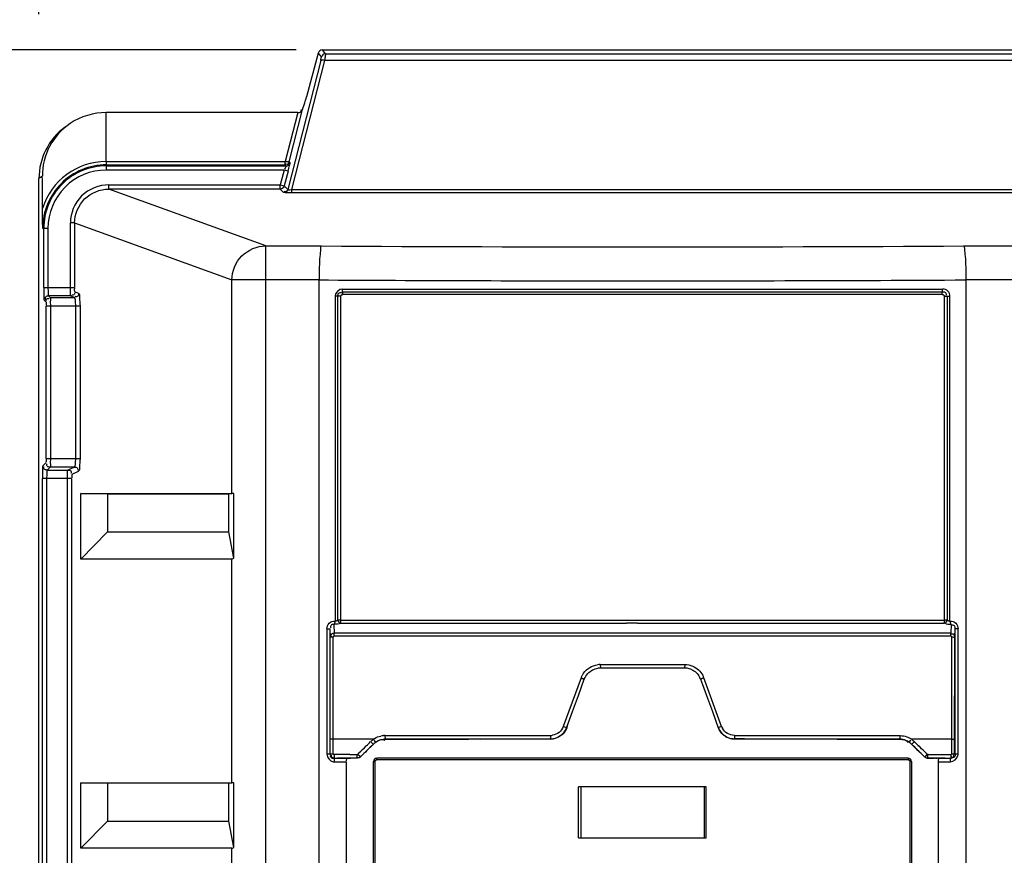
# Model space of a CAD drawing. Header units: inches. Extents: x 0 to 166, y 0 to 117.
# Tile 11 of 72: x 19.02 to 23.57, y 68.11 to 71.98. Entities that reach past the tile are written whole.
import ezdxf

# ---------------------------------------------------------------- set-up
doc = ezdxf.new("R2010")
doc.units = ezdxf.units.IN
doc.header["$LTSCALE"] = 9.105315
doc.header["$MEASUREMENT"] = 0
doc.layers.get('0').update_dxf_attribs({"linetype": 'CONTINUOUS'})
doc.styles.get("Standard").update_dxf_attribs({"font": 'txt', "width": 0.8})
doc.dimstyles.new('DIMSTYLE_1', dxfattribs={"dimtxt": 0.78125, "dimasz": 0.7, "dimexe": 0.18, "dimexo": 0.0625, "dimgap": 0.09, "dimtad": 1, "dimdec": 0, "dimzin": 4, "dimdsep": 46, "dimtxsty": 'STANDARD', "dimblk": '_FILLED', "dimblk1": '_FILLED', "dimblk2": '_FILLED', "dimcen": 0.09, "dimadec": 0, "dimazin": 0, "dimtfac": 1, "dimtdec": 0, "dimtofl": 0, "dimtmove": 0, "dimatfit": 3, "dimldrblk": '_FILLED', "dimfxl": 1, "dimtolj": 1, "dimtzin": 4, "dimarcsym": 0})

# ---------------------------------------------------------------- blocks, each defined once
blk = doc.blocks.new('_FILLED')
at = {"color": 0, "linetype": 'BYBLOCK'}
blk.add_solid([(0, 0), (-1, 0.1429), (-1, -0.1429)], dxfattribs=at)
blk = doc.blocks.new('*D16')
at = {"color": 7, "linetype": 'CONTINUOUS'}
for p, q in [((19.1072, 72.0083), (19.1072, 74.4361)), ((33.667, 71.5597), (33.667, 74.4361)), ((19.1072, 74.0611), (26.3871, 74.0611)), ((33.667, 74.0611), (26.3871, 74.0611))]:
    blk.add_line(p, q, dxfattribs=at)
at = {"color": 7, "linetype": 'CONTINUOUS', "xscale": 0.7, "yscale": 0.7, "zscale": 0.7, "rotation": 180}
blk.add_blockref('_FILLED', (19.1072, 74.0611), dxfattribs=at)
at = {"color": 7, "linetype": 'CONTINUOUS', "xscale": 0.7, "yscale": 0.7, "zscale": 0.7}
blk.add_blockref('_FILLED', (33.667, 74.0611), dxfattribs=at)
at = {"color": 7, "linetype": 'CONTINUOUS', "insert": (26.3871, 75.0376), "char_height": 0.78125, "width": 1.875, "attachment_point": 2, "line_spacing_factor": 0.9}
blk.add_mtext('370', dxfattribs=at)
blk = doc.blocks.new('*D17')
at = {"color": 7, "linetype": 'CONTINUOUS'}
for p, q in [((20.2974, 71.843), (15.2635, 71.843)), ((15.6385, 71.843), (15.6385, 56.4853)), ((15.6385, 41.1275), (15.6385, 56.4853)), ((19.0121, 41.1275), (15.2635, 41.1275))]:
    blk.add_line(p, q, dxfattribs=at)
at = {"color": 7, "linetype": 'CONTINUOUS', "xscale": 0.7, "yscale": 0.7, "zscale": 0.7}
for p, rotation in [((15.6385, 71.843), 90), ((15.6385, 41.1275), 270)]:
    blk.add_blockref('_FILLED', p, dxfattribs=dict(at, rotation=rotation))
at = {"color": 7, "linetype": 'CONTINUOUS', "insert": (14.662, 56.4853), "char_height": 0.78125, "width": 1.875, "attachment_point": 2, "rotation": 90, "line_spacing_factor": 0.9}
blk.add_mtext('780', dxfattribs=at)

msp = doc.modelspace()

# ---------------------------------------------------------------- linework, layer by layer
at = {"color": 7, "linetype": 'CONTINUOUS'}
for p, q in [((20.4324, 71.8243), (20.4181, 71.843)), ((20.4181, 71.843), (32.3564, 71.843)), ((20.4103, 71.7945), (20.2578, 71.1973)), ((20.2767, 71.1964), (20.4293, 71.7939)), ((20.3991, 71.8285), (20.3446, 71.6252)), ((20.3991, 71.8285), (20.4134, 71.8097)), ((32.3451, 71.7939), (20.4293, 71.7939)), ((20.4324, 71.8243), (32.342, 71.8243)), ((20.2651, 71.3253), (20.3269, 71.5675)), ((20.3269, 71.5675), (20.3365, 71.5974)), ((19.4186, 71.326), (19.4186, 71.5529)), ((20.304, 71.5529), (19.4186, 71.5529)), ((20.304, 71.5529), (20.2461, 71.326)), ((19.4186, 71.326), (20.2461, 71.326)), ((19.4186, 71.326), (19.4186, 71.313)), ((19.4186, 71.3108), (19.4186, 71.2867)), ((19.4186, 71.3108), (20.2461, 71.3107)), ((19.4186, 71.3063), (20.2495, 71.3063)), ((20.241, 71.2867), (19.4187, 71.2867)), ((20.241, 71.2867), (20.2226, 71.2182)), ((20.26, 71.2816), (20.241, 71.2867)), ((20.2461, 71.3119), (20.2461, 71.326)), ((20.2461, 71.3119), (20.2461, 71.3107)), ((20.2495, 71.3063), (20.2461, 71.3107)), ((20.2685, 71.3209), (20.2651, 71.3253)), ((19.1072, 42.087), (19.1072, 71.2472)), ((20.26, 71.2816), (20.2416, 71.2131)), ((19.4299, 71.1985), (19.4299, 71.2182)), ((19.4299, 71.2182), (20.2226, 71.2182)), ((20.156, 70.9355), (19.4299, 71.1985)), ((20.2226, 71.1985), (19.4299, 71.1985)), ((20.2226, 71.1985), (20.2226, 71.2182)), ((20.2226, 71.2182), (20.2416, 71.2131)), ((20.2226, 71.1985), (20.2388, 71.1827)), ((20.2553, 71.1997), (20.2416, 71.2131)), ((20.2767, 71.1812), (20.2767, 71.1964)), ((20.2767, 71.1964), (32.4977, 71.1964)), ((32.4977, 71.1812), (20.2767, 71.1812)), ((19.1486, 71.0167), (19.1245, 71.0167)), ((19.1289, 70.7432), (19.1289, 71.0167)), ((19.1486, 71.0165), (19.1486, 70.7432)), ((19.2524, 70.7432), (19.2524, 71.0417)), ((19.272, 71.0417), (19.2524, 71.0417)), ((19.272, 71.0417), (19.272, 70.7432)), ((19.272, 71.0417), (19.9996, 70.7781)), ((20.156, 42.0485), (20.156, 70.9355)), ((20.156, 70.9355), (20.4138, 70.9355)), ((23.3843, 70.9355), (32.6342, 70.9355)), ((19.1289, 70.7432), (19.272, 70.7432)), ((19.9996, 69.7889), (19.9996, 70.7781)), ((20.403, 70.7781), (19.9996, 70.7781)), ((20.403, 42.2062), (20.403, 70.7781)), ((23.3951, 70.7781), (23.3951, 51.1275)), ((32.7907, 70.7781), (23.3951, 70.7781)), ((19.1515, 70.7038), (19.159, 70.6964)), ((19.2546, 70.7038), (19.1515, 70.7038)), ((19.159, 70.6964), (19.271, 70.6964)), ((19.2546, 70.7038), (19.271, 70.6964)), ((19.2741, 70.7235), (19.2906, 70.7161)), ((20.4766, 70.7022), (20.4766, 69.1983)), ((20.5034, 70.7022), (20.4766, 70.7022)), ((20.49, 69.2036), (20.49, 70.7022)), ((20.5034, 69.2035), (20.5034, 70.7022)), ((20.5105, 70.7361), (23.2875, 70.7361)), ((20.5114, 70.7235), (23.2867, 70.7235)), ((23.2858, 70.7109), (20.5123, 70.7109)), ((23.2947, 70.7022), (23.2947, 69.2035)), ((23.2947, 70.7022), (23.3214, 70.7022)), ((23.3081, 70.7022), (23.3081, 69.2036)), ((23.3214, 69.1983), (23.3214, 70.7022)), ((19.1393, 70.6767), (19.1319, 70.6842)), ((19.1403, 69.9512), (19.1403, 70.6571)), ((19.297, 70.6571), (19.1403, 70.6571)), ((19.16, 70.6571), (19.16, 69.9512)), ((19.2775, 69.9512), (19.2775, 70.6571)), ((19.297, 70.6571), (19.297, 69.9512)), ((19.1393, 69.9316), (19.1257, 69.918)), ((19.1403, 69.9512), (19.297, 69.9512)), ((19.1453, 69.8983), (19.159, 69.9119)), ((19.1453, 69.8983), (19.2409, 69.8983)), ((19.271, 69.9119), (19.159, 69.9119)), ((19.271, 69.9119), (19.2409, 69.8983)), ((19.2605, 69.8786), (19.2906, 69.8923)), ((19.1228, 43.3924), (19.1228, 69.859)), ((19.2583, 69.859), (19.1228, 69.859)), ((19.1424, 69.859), (19.1424, 43.3924)), ((19.2388, 43.3924), (19.2388, 69.859)), ((19.2583, 69.859), (19.2583, 43.3924)), ((19.3001, 69.4858), (19.3001, 69.7889)), ((19.3001, 69.7889), (19.9996, 69.7889)), ((19.4244, 69.7867), (19.3001, 69.7889)), ((19.4244, 69.7867), (19.4244, 69.6118)), ((19.9862, 69.7867), (19.4244, 69.7867)), ((20.008, 69.7889), (19.9862, 69.7867)), ((19.9862, 69.6118), (19.9862, 69.7867)), ((20.008, 69.49), (20.008, 69.7889)), ((19.4244, 69.6118), (19.3001, 69.4858)), ((19.4244, 69.6118), (19.9862, 69.6118)), ((20.008, 69.49), (19.9862, 69.6118)), ((19.9996, 69.4858), (19.3001, 69.4858)), ((19.9996, 68.4504), (19.9996, 69.4858)), ((20.4953, 69.2035), (20.4912, 69.2036)), ((20.5034, 69.2035), (23.2947, 69.2035)), ((23.3028, 69.2035), (23.2947, 69.2035)), ((23.3057, 69.2036), (23.3028, 69.2035)), ((23.3081, 69.2036), (23.3057, 69.2036)), ((20.4389, 69.1626), (20.4389, 68.5826)), ((20.4525, 69.1626), (20.4525, 68.5826)), ((20.4525, 69.1626), (20.4544, 69.1236)), ((20.4712, 69.1837), (20.4732, 69.1424)), ((20.5023, 69.1888), (21.825, 69.1887)), ((21.8756, 69.1887), (21.825, 69.1887)), ((21.8756, 69.1887), (23.2957, 69.1889)), ((23.3269, 69.1837), (23.3249, 69.1427)), ((23.3437, 69.1238), (23.3455, 69.1626)), ((23.3455, 68.5826), (23.3455, 69.1626)), ((23.3592, 69.1626), (23.3455, 69.1626)), ((23.3592, 68.5826), (23.3592, 69.1626)), ((20.4548, 68.5849), (20.4544, 69.1236)), ((20.4686, 68.581), (20.4681, 69.1244)), ((23.3257, 69.1289), (20.4726, 69.1289)), ((23.3295, 68.5849), (23.3299, 69.1247)), ((23.3432, 68.5849), (23.3437, 69.1238)), ((21.7037, 68.9981), (22.0943, 68.9981)), ((21.7037, 68.9981), (21.7041, 68.9816)), ((22.094, 68.9816), (21.7041, 68.9816)), ((22.0943, 68.9981), (22.094, 68.9816)), ((21.6148, 68.9359), (21.5329, 68.7113)), ((21.6027, 68.855), (21.63, 68.9297)), ((21.6028, 68.8547), (21.63, 68.9297)), ((22.1681, 68.9297), (22.1771, 68.9048)), ((22.1681, 68.9297), (22.1772, 68.9048)), ((22.2652, 68.7113), (22.1833, 68.9359)), ((22.1771, 68.9048), (22.1952, 68.855)), ((22.1772, 68.9048), (22.1953, 68.855)), ((21.5755, 68.7801), (21.6027, 68.855)), ((21.5756, 68.7798), (21.6028, 68.8547)), ((22.1952, 68.855), (22.2224, 68.7801)), ((22.1953, 68.855), (22.2226, 68.7801)), ((21.5573, 68.7301), (21.5755, 68.7801)), ((21.5574, 68.7298), (21.5756, 68.7798)), ((22.2224, 68.7801), (22.2497, 68.7049)), ((22.2226, 68.7801), (22.2499, 68.7051)), ((21.5482, 68.7051), (21.5573, 68.7301)), ((21.5484, 68.7049), (21.5482, 68.7051)), ((21.5484, 68.7049), (21.5574, 68.7298)), ((22.2499, 68.7051), (22.2497, 68.7049)), ((20.6547, 68.6522), (20.4686, 68.6522)), ((20.703, 68.649), (20.7066, 68.6473)), ((20.7077, 68.6689), (20.7926, 68.6691)), ((20.7094, 68.6523), (21.094, 68.6529)), ((20.7094, 68.6523), (20.7094, 68.652)), ((20.7942, 68.6522), (20.7094, 68.652)), ((21.3892, 68.6529), (20.7942, 68.6522)), ((21.151, 68.653), (21.094, 68.6529)), ((21.151, 68.653), (21.4742, 68.6533)), ((21.3883, 68.6697), (21.4736, 68.6698)), ((21.4744, 68.653), (21.3892, 68.6529)), ((21.4744, 68.653), (21.4742, 68.6533)), ((22.3239, 68.6533), (22.3237, 68.653)), ((22.4088, 68.6529), (22.3237, 68.653)), ((22.3704, 68.6532), (22.3239, 68.6533)), ((22.3245, 68.6698), (22.4097, 68.6697)), ((22.3704, 68.6532), (22.8001, 68.6528)), ((23.0038, 68.6522), (22.4088, 68.6529)), ((22.8001, 68.6528), (23.0886, 68.6523)), ((23.0886, 68.652), (23.0038, 68.6522)), ((23.0055, 68.6691), (23.0904, 68.6689)), ((23.0886, 68.6523), (23.0886, 68.652)), ((23.3295, 68.6522), (23.1434, 68.6522)), ((20.6544, 68.6298), (20.6211, 68.5972)), ((20.6545, 68.6295), (20.6544, 68.6298)), ((23.1436, 68.6295), (23.1437, 68.6298)), ((23.1703, 68.6037), (23.1437, 68.6298)), ((23.1632, 68.6344), (23.1565, 68.641)), ((23.1769, 68.5972), (23.1703, 68.6037)), ((23.1903, 68.608), (23.1835, 68.6146)), ((23.1971, 68.6014), (23.1903, 68.608)), ((23.2177, 68.5816), (23.1971, 68.6014)), ((20.4525, 68.5826), (20.4389, 68.5826)), ((20.4548, 68.5849), (20.4686, 68.5849)), ((20.4744, 68.581), (20.4686, 68.581)), ((20.4914, 68.563), (20.4723, 68.563)), ((20.4745, 68.5652), (20.4725, 68.5632)), ((20.4745, 68.5652), (20.4863, 68.5653)), ((20.4863, 68.5653), (20.5099, 68.5653)), ((20.4978, 68.5631), (20.4914, 68.563)), ((20.5296, 68.5631), (20.4978, 68.5631)), ((20.5099, 68.5653), (20.569, 68.5654)), ((20.5445, 68.5811), (20.5209, 68.5811)), ((20.5296, 68.5631), (20.5337, 68.5648)), ((20.5576, 68.5651), (20.551, 68.5651)), ((20.5808, 68.5652), (20.5576, 68.5651)), ((20.569, 68.5654), (20.5808, 68.5655)), ((20.5874, 68.5884), (20.5806, 68.5819)), ((20.5808, 68.5655), (20.5808, 68.5652)), ((20.6145, 68.5906), (20.5945, 68.5711)), ((20.5945, 68.5711), (20.5947, 68.5708)), ((20.6211, 68.5972), (20.6145, 68.5906)), ((23.1283, 68.5567), (20.6698, 68.5567)), ((23.1274, 68.5645), (20.6707, 68.5645)), ((23.1836, 68.5906), (23.1769, 68.5972)), ((23.2035, 68.5711), (23.1836, 68.5906)), ((23.2035, 68.5711), (23.2034, 68.5708)), ((23.2089, 68.567), (23.2105, 68.5663)), ((23.2121, 68.5658), (23.2138, 68.5654)), ((23.2177, 68.5816), (23.2131, 68.5782)), ((23.2156, 68.5652), (23.2174, 68.5651)), ((23.2173, 68.5655), (23.2173, 68.5652)), ((23.2173, 68.5655), (23.2409, 68.5654)), ((23.2177, 68.5816), (23.2298, 68.5814)), ((23.2191, 68.5822), (23.2191, 68.5849)), ((23.2191, 68.5783), (23.2191, 68.5822)), ((23.2191, 68.5735), (23.2191, 68.5746)), ((23.2298, 68.5814), (23.2538, 68.5811)), ((23.2409, 68.5654), (23.2527, 68.5654)), ((23.2527, 68.5654), (23.2999, 68.5653)), ((23.2538, 68.5811), (23.3017, 68.5811)), ((23.2687, 68.5631), (23.2662, 68.5648)), ((23.2877, 68.5631), (23.2687, 68.5631)), ((23.3258, 68.563), (23.2877, 68.5631)), ((23.2999, 68.5653), (23.3235, 68.5652)), ((23.3017, 68.5811), (23.3255, 68.581)), ((23.3235, 68.5652), (23.3258, 68.563)), ((23.3295, 68.5849), (23.3432, 68.5849)), ((23.3592, 68.5826), (23.3455, 68.5826)), ((20.4741, 68.5473), (20.529, 68.5473)), ((20.529, 68.5474), (20.529, 63.3897)), ((20.6549, 63.537), (20.6549, 68.5488)), ((20.6549, 68.5488), (20.6619, 68.5488)), ((20.6619, 63.537), (20.6619, 68.5488)), ((23.1361, 68.5488), (23.1361, 63.537)), ((23.1431, 68.5488), (23.1361, 68.5488)), ((23.1431, 68.5488), (23.1431, 63.537)), ((23.2691, 63.3897), (23.2691, 68.5474)), ((23.2691, 68.5473), (23.324, 68.5473)), ((19.3001, 68.1472), (19.3001, 68.4504)), ((19.3001, 68.4504), (19.9996, 68.4504)), ((19.4244, 68.4481), (19.3001, 68.4504)), ((19.4244, 68.4481), (19.4244, 68.2732)), ((19.9862, 68.4481), (19.4244, 68.4481)), ((20.008, 68.4503), (19.9862, 68.4481)), ((19.9862, 68.2732), (19.9862, 68.4481)), ((20.008, 68.1515), (20.008, 68.4503)), ((22.1943, 68.4317), (21.6037, 68.4317)), ((21.6038, 68.1954), (21.6038, 68.4317)), ((21.6133, 68.4317), (21.6133, 68.1954)), ((22.1847, 68.4317), (22.1847, 68.1954)), ((22.1943, 68.1954), (22.1943, 68.4317)), ((19.4244, 68.2732), (19.3001, 68.1472)), ((19.4244, 68.2732), (19.9862, 68.2732)), ((20.008, 68.1515), (19.9862, 68.2732)), ((21.6037, 68.1954), (22.1943, 68.1954)), ((19.9996, 68.1472), (19.3001, 68.1472)), ((19.9996, 67.0724), (19.9996, 68.1472))]:
    msp.add_line(p, q, dxfattribs=at)
for points in [[(20.2523, 71.3247), (20.2516, 71.3248), (20.2509, 71.3249), (20.2502, 71.325), (20.2495, 71.3252), (20.2488, 71.3253), (20.2482, 71.3255), (20.2475, 71.3256), (20.2468, 71.3258), (20.2461, 71.326)], [(20.2588, 71.324), (20.2582, 71.324), (20.2575, 71.324), (20.2568, 71.3241), (20.2561, 71.3242), (20.2554, 71.3242), (20.2547, 71.3243), (20.2539, 71.3244), (20.2531, 71.3245), (20.2523, 71.3247)], [(20.2626, 71.3242), (20.2622, 71.3241), (20.2619, 71.3241), (20.2615, 71.324), (20.2611, 71.324), (20.2606, 71.324), (20.2602, 71.324), (20.2597, 71.324), (20.2593, 71.324), (20.2588, 71.324)], [(20.2626, 71.3242), (20.263, 71.3242), (20.2634, 71.3243), (20.2637, 71.3244), (20.2641, 71.3245), (20.2643, 71.3247), (20.2646, 71.3248), (20.2648, 71.325), (20.2649, 71.3251), (20.2651, 71.3253)], [(20.2282, 71.1993), (20.2277, 71.1992), (20.2273, 71.1991), (20.2267, 71.1989), (20.2261, 71.1988), (20.2254, 71.1987), (20.2247, 71.1986), (20.224, 71.1985), (20.2233, 71.1985), (20.2226, 71.1985)], [(20.5034, 70.7022), (20.5035, 70.7038), (20.5039, 70.7052), (20.5045, 70.7065), (20.5054, 70.7077), (20.5064, 70.7087), (20.5077, 70.7096), (20.509, 70.7102), (20.5106, 70.7107), (20.5123, 70.7109)], [(20.5114, 70.7235), (20.5112, 70.7244), (20.5111, 70.7256), (20.5109, 70.7268), (20.5108, 70.7282), (20.5107, 70.7296), (20.5106, 70.7312), (20.5106, 70.7328), (20.5105, 70.7344), (20.5105, 70.7361)], [(20.5123, 70.7109), (20.5123, 70.7125), (20.5122, 70.7142), (20.5122, 70.7158), (20.5121, 70.7173), (20.512, 70.7188), (20.5119, 70.7201), (20.5117, 70.7214), (20.5116, 70.7225)], [(23.2858, 70.7109), (23.2858, 70.7125), (23.2858, 70.7141), (23.2859, 70.7157), (23.286, 70.7173), (23.2861, 70.7188), (23.2862, 70.7202), (23.2863, 70.7214), (23.2865, 70.7225), (23.2867, 70.7235)], [(23.2858, 70.7109), (23.2874, 70.7107), (23.2888, 70.7104), (23.2901, 70.7098), (23.2913, 70.709), (23.2924, 70.708), (23.2933, 70.7068), (23.294, 70.7054), (23.2944, 70.7039), (23.2947, 70.7022)], [(23.2867, 70.7235), (23.2868, 70.7244), (23.287, 70.7256), (23.2871, 70.7268), (23.2873, 70.7282), (23.2874, 70.7296), (23.2874, 70.7312), (23.2875, 70.7328), (23.2875, 70.7344), (23.2875, 70.7361)], [(20.49, 69.2036), (20.4889, 69.2026), (20.4877, 69.2017), (20.4863, 69.2009), (20.4848, 69.2001), (20.4832, 69.1995), (20.4815, 69.199), (20.4799, 69.1986), (20.4782, 69.1984), (20.4766, 69.1983)], [(20.5034, 69.2035), (20.5017, 69.2035), (20.5001, 69.2035), (20.4985, 69.2035), (20.4969, 69.2035), (20.4953, 69.2035)], [(23.2946, 69.2035), (23.2947, 69.2031), (23.2947, 69.2026), (23.2948, 69.2022), (23.2948, 69.2018), (23.2948, 69.2014), (23.2949, 69.201), (23.2949, 69.2005), (23.2949, 69.2001), (23.2949, 69.1996)], [(23.2949, 69.1996), (23.295, 69.1975), (23.295, 69.1958), (23.2951, 69.1942), (23.2952, 69.193), (23.2953, 69.192)], [(23.2954, 69.1911), (23.2955, 69.1903), (23.2956, 69.1895), (23.2957, 69.1889)], [(23.3214, 69.1983), (23.3198, 69.1985), (23.3181, 69.1987), (23.3165, 69.199), (23.315, 69.1995), (23.3135, 69.2), (23.3121, 69.2007), (23.3107, 69.2015), (23.3093, 69.2025), (23.3081, 69.2036)], [(20.4726, 69.1289), (20.4716, 69.1287), (20.4708, 69.1284), (20.4701, 69.128), (20.4695, 69.1276), (20.469, 69.127), (20.4686, 69.1265), (20.4684, 69.1259), (20.4682, 69.1252), (20.4681, 69.1244)], [(23.3299, 69.1247), (23.3298, 69.1255), (23.3296, 69.1262), (23.3293, 69.1269), (23.3289, 69.1274), (23.3284, 69.1279), (23.3279, 69.1283), (23.3272, 69.1286), (23.3265, 69.1288), (23.3257, 69.1289)], [(20.6544, 68.6298), (20.6555, 68.6309), (20.6567, 68.6319), (20.6578, 68.633), (20.659, 68.634), (20.6603, 68.635), (20.6615, 68.6359), (20.6627, 68.6369), (20.664, 68.6378), (20.6653, 68.6387)], [(23.1328, 68.6387), (23.1341, 68.6378), (23.1353, 68.6369), (23.1366, 68.6359), (23.1378, 68.635), (23.139, 68.634), (23.1402, 68.633), (23.1414, 68.6319), (23.1426, 68.6309), (23.1437, 68.6298)], [(20.4554, 68.5803), (20.4553, 68.5808), (20.4552, 68.5813), (20.4551, 68.5818), (20.455, 68.5823), (20.455, 68.5828), (20.4549, 68.5834), (20.4549, 68.5839), (20.4548, 68.5844), (20.4548, 68.5849)], [(20.5808, 68.5655), (20.5807, 68.5655), (20.5807, 68.5655), (20.5806, 68.5656), (20.5805, 68.5656), (20.5805, 68.5657), (20.5804, 68.5659), (20.5803, 68.566), (20.5803, 68.5661), (20.5802, 68.5663)], [(20.5905, 68.568), (20.5889, 68.5672), (20.5874, 68.5666), (20.5858, 68.5661), (20.5841, 68.5657), (20.5824, 68.5655), (20.5808, 68.5655)], [(20.5876, 68.5663), (20.5891, 68.567), (20.5906, 68.5677), (20.592, 68.5686), (20.5934, 68.5697), (20.5947, 68.5708)], [(20.6619, 68.5488), (20.6621, 68.5502), (20.6624, 68.5515), (20.6629, 68.5526), (20.6637, 68.5537), (20.6646, 68.5547), (20.6657, 68.5555), (20.6669, 68.5561), (20.6683, 68.5565), (20.6698, 68.5567)], [(23.1283, 68.5567), (23.1297, 68.5565), (23.1311, 68.5561), (23.1323, 68.5556), (23.1333, 68.5548), (23.1343, 68.5538), (23.1351, 68.5527), (23.1356, 68.5515), (23.136, 68.5502), (23.1361, 68.5488)], [(23.2035, 68.5711), (23.2048, 68.5699), (23.2061, 68.5689), (23.2076, 68.568), (23.2091, 68.5673), (23.2107, 68.5666), (23.2123, 68.5661)], [(23.2139, 68.5657), (23.2156, 68.5655), (23.2173, 68.5655)], [(23.2173, 68.5655), (23.2173, 68.5655), (23.2174, 68.5655), (23.2174, 68.5655), (23.2175, 68.5656), (23.2175, 68.5657), (23.2176, 68.5657), (23.2176, 68.5658), (23.2177, 68.5659), (23.2177, 68.566)], [(23.2189, 68.5735), (23.2189, 68.5742), (23.2188, 68.5753), (23.2187, 68.5765), (23.2185, 68.5778), (23.2183, 68.579), (23.218, 68.5803), (23.2177, 68.5816)], [(23.2177, 68.566), (23.2178, 68.5663), (23.218, 68.5667), (23.2181, 68.5672), (23.2182, 68.5677), (23.2183, 68.5682), (23.2185, 68.5688), (23.2186, 68.5695), (23.2187, 68.5702), (23.2188, 68.571)], [(23.2188, 68.571), (23.2189, 68.572), (23.2189, 68.5731), (23.219, 68.5758)], [(23.219, 68.5758), (23.219, 68.577), (23.2191, 68.5783)], [(23.3255, 68.581), (23.3263, 68.581), (23.3269, 68.5812), (23.3275, 68.5815), (23.3281, 68.5819), (23.3286, 68.5824), (23.329, 68.583), (23.3293, 68.5836), (23.3294, 68.5842), (23.3295, 68.5849)]]:
    msp.add_lwpolyline(points, dxfattribs=at)
for centre, radius, start, end in [((19.4033, 71.2471), 0.2961, 126.2866, 179.9694), ((19.4184, 71.0168), 0.3091, 89.9649, 162.5481), ((19.4184, 71.0168), 0.2939, 89.9695, 180.0299), ((19.4185, 71.0168), 0.2895, 89.9703, 180.0294), ((19.4184, 71.0168), 0.2698, 89.9498, 180.0663), ((19.3549, 70.9112), 0.4175, 123.8039, 126.4023), ((-17.3386, 70.967), 36.4624, 0.22398, 0.45745), ((21.8991, 328.6804), 257.7492, 269.669845, 270.330155), ((21.9041, 335.118), 264.3442, 269.674637, 269.981341), ((21.9006, 332.8468), 262.0729, 269.981937, 270.326733), ((21.7057, 68.8909), 0.1072, 91.0611, 98.2021), ((21.7041, 68.9035), 0.0781, 89.9881, 98.2205), ((22.094, 68.9035), 0.0781, 81.8395, 90.0176), ((22.0938, 68.9018), 0.0798, 66.6763, 81.8571), ((21.71, 68.8999), 0.1018, 151.9327, 159.2783), ((21.7079, 68.901), 0.0995, 144.667, 151.9467), ((22.093, 68.9021), 0.08, 20.1849, 28.1949), ((22.0839, 68.8976), 0.1065, 21.0695, 28.241), ((22.3232, 68.7316), 0.0782, 199.9783, 207.8122), ((22.3238, 68.7327), 0.0624, 200.0584, 208.1832), ((20.7099, 68.5743), 0.0954, 121.4847, 125.3093), ((20.708, 68.5714), 0.0974, 94.0003, 101.415), ((20.7085, 68.5653), 0.1036, 90.4624, 94.041), ((21.4735, 68.7327), 0.0628, 270.0673, 278.1434), ((21.4743, 68.7311), 0.0781, 270.066, 277.9067), ((21.4747, 68.7313), 0.0782, 308.9409, 316.7722), ((23.0884, 68.5736), 0.0784, 45.57, 89.8709), ((23.0889, 68.5757), 0.0939, 54.5477, 58.3801), ((16.5108, 72.8494), 5.897, 313.73294, 314.19203), ((18.1498, 71.1585), 3.5421, 314.2475, 314.7061), ((20.7096, 68.5733), 0.0787, 119.7125, 134.43), ((25.5013, 71.0088), 3.3324, 225.4413, 225.9292), ((20.5296, 60.6508), 7.9304, 90.24468, 90.39842), ((20.5088, 65.3203), 3.2609, 90.0037, 90.2302), ((20.5058, 62.8026), 5.7785, 89.85002, 89.97173), ((20.6696, 68.5552), 0.1406, 180.0603, 181.9566), ((20.5323, 70.0711), 1.49, 270.4689, 271.3925), ((20.5178, 70.7032), 2.1222, 271.3696, 271.6944), ((20.6707, 68.5488), 0.0157, 90, 180), ((23.1274, 68.5488), 0.0157, 0, 90), ((23.2619, 82.2822), 13.7171, 269.81356, 269.94579), ((23.2456, 67.0685), 1.4966, 89.6401, 89.8753), ((23.3169, 68.5842), 0.0423, 349.0683, 357.8371), ((20.4756, 68.5894), 0.0421, 259.109, 267.8844)]:
    msp.add_arc(centre, radius, start, end, dxfattribs=at)
for centre, major_axis, ratio, start_param, end_param in [((20.4181, 71.8233), (-0.012, 0.0157), 0.997825, -0.653447, 0.653447), ((20.3425, 71.6252), (0.0106, 0.0394), 0.050613, -2.342596, -1.557198), ((20.156, 69.7862), (0.1575, -0.0027), 0.002019, 2.79353, 3.026436), ((20.156, 69.6433), (0.1572, 0.1572), 0.05766, -3.083997, -2.851091), ((21.899, 69.5768), (11.1094, 10.8658), 0.012479, 1.670844, 1.676267), ((21.899, 69.5768), (11.1094, -10.8658), 0.012479, 1.465325, 1.470748), ((20.156, 68.4476), (0.1575, -0.0027), 0.002019, 2.79353, 3.026436), ((20.156, 68.3047), (0.1572, 0.1572), 0.05766, -3.083997, -2.851091)]:
    msp.add_ellipse(centre, major_axis=major_axis, ratio=ratio, start_param=start_param, end_param=end_param, dxfattribs=at)
for points, knots in [([(20.4103, 71.7945), (20.4112, 71.7979), (20.4116, 71.8), (20.4137, 71.8086), (20.4127, 71.8064), (20.4125, 71.8059)], [0, 0, 0, 0, 0.712265, 0.889867, 1, 1, 1, 1]), ([(20.4293, 71.7939), (20.4252, 71.7948), (20.422, 71.7953), (20.4123, 71.7968), (20.4142, 71.7945), (20.4149, 71.7941)], [0, 0, 0, 0, 0.686025, 0.874173, 1, 1, 1, 1]), ([(20.4324, 71.8243), (20.4285, 71.8243), (20.4201, 71.8243), (20.4167, 71.8149), (20.418, 71.8117)], [0, 0, 0, 0, 0.528523, 1, 1, 1, 1]), ([(20.4324, 71.8243), (20.4335, 71.8214), (20.4302, 71.8108), (20.4302, 71.8009), (20.4293, 71.7939)], [0, 0, 0, 0, 0.300678, 1, 1, 1, 1]), ([(20.304, 71.5529), (20.3088, 71.5529), (20.3177, 71.5519), (20.3225, 71.5626), (20.3206, 71.5651)], [0, 0, 0, 0, 0.599557, 1, 1, 1, 1]), ([(19.2518, 71.5025), (19.2123, 71.4759), (19.1455, 71.4022), (19.1223, 71.3055), (19.1227, 71.2581)], [0, 0, 0, 0, 0.501114, 1, 1, 1, 1]), ([(20.2495, 71.3063), (20.2508, 71.3055), (20.2461, 71.2984), (20.245, 71.2945), (20.2428, 71.2912)], [0, 0, 0, 0, 0.282555, 1, 1, 1, 1]), ([(20.2651, 71.3253), (20.264, 71.3215), (20.2617, 71.3134), (20.2516, 71.3123), (20.2488, 71.3144)], [0, 0, 0, 0, 0.528951, 1, 1, 1, 1]), ([(20.2495, 71.3063), (20.2534, 71.3063), (20.2618, 71.3062), (20.2651, 71.3157), (20.2637, 71.3189)], [0, 0, 0, 0, 0.528312, 1, 1, 1, 1]), ([(20.26, 71.2816), (20.2623, 71.2905), (20.2627, 71.3025), (20.271, 71.3175), (20.2685, 71.3209)], [0, 0, 0, 0, 0.687178, 1, 1, 1, 1]), ([(19.4299, 71.2182), (19.3847, 71.2182), (19.2906, 71.1809), (19.2524, 71.0868), (19.2524, 71.0417)], [0, 0, 0, 0, 0.500122, 1, 1, 1, 1]), ([(19.272, 71.0417), (19.272, 71.0818), (19.3059, 71.1656), (19.3897, 71.1985), (19.4299, 71.1985)], [0, 0, 0, 0, 0.499846, 1, 1, 1, 1]), ([(20.2578, 71.1973), (20.2568, 71.1935), (20.2546, 71.1854), (20.2446, 71.1845), (20.2418, 71.1867)], [0, 0, 0, 0, 0.528635, 1, 1, 1, 1]), ([(20.2578, 71.1973), (20.2577, 71.1958), (20.2647, 71.1933), (20.2691, 71.1953), (20.2725, 71.1968)], [0, 0, 0, 0, 0.289643, 1, 1, 1, 1]), ([(20.2767, 71.1812), (20.2725, 71.1812), (20.2602, 71.1815), (20.2477, 71.1809), (20.2397, 71.1824)], [0, 0, 0, 0, 0.339302, 1, 1, 1, 1]), ([(19.9996, 70.7781), (19.9998, 70.8182), (20.0331, 70.9013), (20.1161, 70.9353), (20.156, 70.9355)], [0, 0, 0, 0, 0.501014, 1, 1, 1, 1]), ([(20.4137, 70.9355), (20.4097, 70.933), (20.4103, 70.9129), (20.4047, 70.8831), (20.404, 70.8337), (20.403, 70.7977), (20.403, 70.7781)], [0, 0, 0, 0, 0.090786, 0.309966, 0.628163, 1, 1, 1, 1]), ([(23.3843, 70.9355), (23.3884, 70.933), (23.3878, 70.9129), (23.3934, 70.8831), (23.3941, 70.8337), (23.3951, 70.7977), (23.3951, 70.7781)], [0, 0, 0, 0, 0.090841, 0.310002, 0.628179, 1, 1, 1, 1]), ([(19.1289, 70.7432), (19.1289, 70.7296), (19.1325, 70.7118), (19.1275, 70.6885), (19.1319, 70.6842)], [0, 0, 0, 0, 0.68836, 1, 1, 1, 1]), ([(19.1486, 70.7432), (19.1486, 70.7341), (19.1513, 70.7229), (19.148, 70.706), (19.1515, 70.7038)], [0, 0, 0, 0, 0.686977, 1, 1, 1, 1]), ([(19.2546, 70.7038), (19.2515, 70.7066), (19.2549, 70.7224), (19.2524, 70.7341), (19.2524, 70.7432)], [0, 0, 0, 0, 0.31194, 1, 1, 1, 1]), ([(19.2741, 70.7235), (19.2737, 70.7237), (19.2718, 70.7295), (19.2721, 70.7345), (19.2725, 70.7394)], [0, 0, 0, 0, 0.090561, 1, 1, 1, 1]), ([(19.1515, 70.7038), (19.1469, 70.7038), (19.1365, 70.7034), (19.1346, 70.6913), (19.137, 70.6882)], [0, 0, 0, 0, 0.543005, 1, 1, 1, 1]), ([(19.1393, 70.6767), (19.1393, 70.6814), (19.1397, 70.6918), (19.1518, 70.6937), (19.1549, 70.6913)], [0, 0, 0, 0, 0.543005, 1, 1, 1, 1]), ([(19.159, 70.6964), (19.1608, 70.6928), (19.1584, 70.6788), (19.16, 70.6661), (19.16, 70.6571)], [0, 0, 0, 0, 0.310889, 1, 1, 1, 1]), ([(19.2741, 70.7235), (19.2741, 70.7189), (19.2738, 70.7086), (19.2618, 70.7067), (19.2587, 70.7091)], [0, 0, 0, 0, 0.544124, 1, 1, 1, 1]), ([(19.2775, 70.6571), (19.2774, 70.6662), (19.2755, 70.6771), (19.2752, 70.6952), (19.271, 70.6964)], [0, 0, 0, 0, 0.678319, 1, 1, 1, 1]), ([(19.2906, 70.7161), (19.2905, 70.7114), (19.2901, 70.7011), (19.278, 70.6991), (19.2749, 70.7015)], [0, 0, 0, 0, 0.544153, 1, 1, 1, 1]), ([(19.2906, 70.7161), (19.2963, 70.7135), (19.2935, 70.6871), (19.297, 70.6707), (19.297, 70.6571)], [0, 0, 0, 0, 0.31641, 1, 1, 1, 1]), ([(20.49, 70.7022), (20.49, 70.7073), (20.4905, 70.7185), (20.5036, 70.7205), (20.5069, 70.7178)], [0, 0, 0, 0, 0.543856, 1, 1, 1, 1]), ([(23.2867, 70.7235), (23.2917, 70.7235), (23.303, 70.7231), (23.3051, 70.71), (23.3025, 70.7066)], [0, 0, 0, 0, 0.542017, 1, 1, 1, 1]), ([(23.3214, 70.7022), (23.3212, 70.7109), (23.3144, 70.7291), (23.2962, 70.7357), (23.2875, 70.7361)], [0, 0, 0, 0, 0.501018, 1, 1, 1, 1]), ([(19.1393, 70.6767), (19.1403, 70.6758), (19.1395, 70.6698), (19.1402, 70.6651), (19.14, 70.6613)], [0, 0, 0, 0, 0.266979, 1, 1, 1, 1]), ([(19.1403, 69.9512), (19.1403, 69.9469), (19.1402, 69.9443), (19.1401, 69.9333), (19.1396, 69.9363), (19.1395, 69.937)], [0, 0, 0, 0, 0.700785, 0.884935, 1, 1, 1, 1]), ([(19.159, 69.9119), (19.1543, 69.9119), (19.144, 69.9123), (19.142, 69.9244), (19.1445, 69.9275)], [0, 0, 0, 0, 0.543005, 1, 1, 1, 1]), ([(19.16, 69.9512), (19.16, 69.9422), (19.1584, 69.9296), (19.1608, 69.9156), (19.159, 69.9119)], [0, 0, 0, 0, 0.689113, 1, 1, 1, 1]), ([(19.271, 69.9119), (19.2752, 69.9131), (19.2755, 69.9313), (19.2774, 69.9422), (19.2775, 69.9512)], [0, 0, 0, 0, 0.321628, 1, 1, 1, 1]), ([(19.297, 69.9512), (19.297, 69.9377), (19.2938, 69.9205), (19.2959, 69.8956), (19.2906, 69.8923)], [0, 0, 0, 0, 0.68161, 1, 1, 1, 1]), ([(19.1257, 69.918), (19.1213, 69.9136), (19.1263, 69.8904), (19.1228, 69.8725), (19.1228, 69.859)], [0, 0, 0, 0, 0.311651, 1, 1, 1, 1]), ([(19.1453, 69.8983), (19.1407, 69.8983), (19.1303, 69.8988), (19.1283, 69.9109), (19.1308, 69.914)], [0, 0, 0, 0, 0.543011, 1, 1, 1, 1]), ([(19.1453, 69.8983), (19.1419, 69.8961), (19.1451, 69.8792), (19.1425, 69.868), (19.1424, 69.859)], [0, 0, 0, 0, 0.312972, 1, 1, 1, 1]), ([(19.2388, 69.859), (19.2388, 69.868), (19.2412, 69.8798), (19.2379, 69.8955), (19.2409, 69.8983)], [0, 0, 0, 0, 0.688046, 1, 1, 1, 1]), ([(19.2409, 69.8983), (19.2455, 69.8983), (19.2558, 69.8979), (19.2576, 69.8859), (19.2552, 69.8828)], [0, 0, 0, 0, 0.541727, 1, 1, 1, 1]), ([(19.2605, 69.8786), (19.26, 69.8784), (19.2581, 69.8727), (19.2584, 69.8676), (19.2589, 69.8628)], [0, 0, 0, 0, 0.090432, 1, 1, 1, 1]), ([(19.271, 69.9119), (19.2756, 69.9119), (19.2859, 69.9114), (19.2879, 69.8993), (19.2855, 69.8962)], [0, 0, 0, 0, 0.541769, 1, 1, 1, 1]), ([(20.4389, 69.1626), (20.4394, 69.1721), (20.446, 69.1926), (20.4672, 69.1991), (20.4766, 69.1983)], [0, 0, 0, 0, 0.502779, 1, 1, 1, 1]), ([(20.4766, 69.1983), (20.4765, 69.1952), (20.4748, 69.1901), (20.4723, 69.1856), (20.4712, 69.1837)], [0, 0, 0, 0, 0.582151, 1, 1, 1, 1]), ([(20.5023, 69.1888), (20.5027, 69.1908), (20.5031, 69.1957), (20.5034, 69.2006), (20.5034, 69.2035)], [0, 0, 0, 0, 0.405527, 1, 1, 1, 1]), ([(23.3214, 69.1983), (23.3309, 69.1988), (23.352, 69.1928), (23.3589, 69.1722), (23.3592, 69.1626)], [0, 0, 0, 0, 0.497466, 1, 1, 1, 1]), ([(23.3214, 69.1983), (23.3216, 69.1953), (23.3227, 69.1902), (23.325, 69.185), (23.3269, 69.1837)], [0, 0, 0, 0, 0.57139, 1, 1, 1, 1]), ([(20.4389, 69.1626), (20.442, 69.1625), (20.4464, 69.1619), (20.4512, 69.1631), (20.4525, 69.1626)], [0, 0, 0, 0, 0.682947, 1, 1, 1, 1]), ([(20.4712, 69.1837), (20.4666, 69.1838), (20.4565, 69.1826), (20.4551, 69.1705), (20.4578, 69.1678)], [0, 0, 0, 0, 0.544951, 1, 1, 1, 1]), ([(23.3455, 69.1626), (23.3456, 69.1675), (23.3463, 69.1781), (23.3338, 69.1812), (23.3307, 69.1788)], [0, 0, 0, 0, 0.558435, 1, 1, 1, 1]), ([(20.4681, 69.1244), (20.465, 69.1244), (20.4615, 69.1231), (20.4549, 69.125), (20.4544, 69.1236)], [0, 0, 0, 0, 0.681173, 1, 1, 1, 1]), ([(20.4732, 69.1424), (20.4687, 69.1423), (20.4588, 69.1419), (20.457, 69.1302), (20.4594, 69.1273)], [0, 0, 0, 0, 0.547233, 1, 1, 1, 1]), ([(20.472, 69.1289), (20.472, 69.1317), (20.4722, 69.1362), (20.4726, 69.1408), (20.4732, 69.1425)], [0, 0, 0, 0, 0.600238, 1, 1, 1, 1]), ([(23.326, 69.1289), (23.3257, 69.1316), (23.3253, 69.1362), (23.3255, 69.1409), (23.3249, 69.1427)], [0, 0, 0, 0, 0.599334, 1, 1, 1, 1]), ([(23.3437, 69.1238), (23.3436, 69.1282), (23.3431, 69.1381), (23.3316, 69.1401), (23.3284, 69.1379)], [0, 0, 0, 0, 0.532785, 1, 1, 1, 1]), ([(23.3437, 69.1238), (23.3427, 69.1227), (23.3371, 69.1246), (23.333, 69.1241), (23.3299, 69.1247)], [0, 0, 0, 0, 0.321991, 1, 1, 1, 1]), ([(21.6148, 68.9359), (21.6183, 68.9346), (21.6206, 68.9338), (21.6295, 68.9303), (21.6266, 68.9312), (21.6258, 68.9314)], [0, 0, 0, 0, 0.687717, 0.860859, 1, 1, 1, 1]), ([(22.1833, 68.9359), (22.1797, 68.9346), (22.1774, 68.9338), (22.1685, 68.9303), (22.1714, 68.9311), (22.1721, 68.9313)], [0, 0, 0, 0, 0.689771, 0.864465, 1, 1, 1, 1]), ([(21.5329, 68.7113), (21.5364, 68.7101), (21.54, 68.7071), (21.5481, 68.707), (21.5482, 68.7051)], [0, 0, 0, 0, 0.667475, 1, 1, 1, 1]), ([(22.2652, 68.7113), (22.2617, 68.7101), (22.258, 68.7071), (22.25, 68.707), (22.2499, 68.7051)], [0, 0, 0, 0, 0.667444, 1, 1, 1, 1]), ([(20.4686, 68.6522), (20.4654, 68.6522), (20.4616, 68.651), (20.4556, 68.653), (20.4548, 68.6518)], [0, 0, 0, 0, 0.682318, 1, 1, 1, 1]), ([(20.6653, 68.6387), (20.6642, 68.6383), (20.6612, 68.644), (20.6587, 68.6464), (20.6571, 68.6492)], [0, 0, 0, 0, 0.277303, 1, 1, 1, 1]), ([(20.6887, 68.6502), (20.691, 68.6507), (20.6959, 68.651), (20.7007, 68.6499), (20.703, 68.649)], [0, 0, 0, 0, 0.488008, 1, 1, 1, 1]), ([(20.7077, 68.6689), (20.7077, 68.6651), (20.7079, 68.6628), (20.7081, 68.6533), (20.7089, 68.6559), (20.709, 68.6565)], [0, 0, 0, 0, 0.695742, 0.882842, 1, 1, 1, 1]), ([(21.4736, 68.6698), (21.4736, 68.6661), (21.4737, 68.6639), (21.4738, 68.6542), (21.4741, 68.6568), (21.4741, 68.6574)], [0, 0, 0, 0, 0.701405, 0.889, 1, 1, 1, 1]), ([(22.3245, 68.6698), (22.3245, 68.6661), (22.3244, 68.6639), (22.3243, 68.6542), (22.324, 68.6569), (22.324, 68.6575)], [0, 0, 0, 0, 0.700518, 0.887395, 1, 1, 1, 1]), ([(23.0904, 68.6689), (23.0904, 68.6651), (23.0902, 68.6628), (23.0899, 68.6533), (23.0891, 68.6558), (23.089, 68.6564)], [0, 0, 0, 0, 0.696595, 0.884425, 1, 1, 1, 1]), ([(23.1328, 68.6387), (23.1339, 68.6383), (23.1369, 68.6441), (23.1394, 68.6464), (23.141, 68.6493)], [0, 0, 0, 0, 0.278921, 1, 1, 1, 1]), ([(23.3295, 68.6522), (23.3326, 68.6522), (23.3365, 68.651), (23.3424, 68.653), (23.3432, 68.6518)], [0, 0, 0, 0, 0.682306, 1, 1, 1, 1]), ([(20.6544, 68.6298), (20.6533, 68.6291), (20.6491, 68.6336), (20.6467, 68.6361), (20.6451, 68.6389)], [0, 0, 0, 0, 0.278353, 1, 1, 1, 1]), ([(23.1565, 68.641), (23.1538, 68.6383), (23.152, 68.6367), (23.1451, 68.6298), (23.1464, 68.6321), (23.1468, 68.6326)], [0, 0, 0, 0, 0.698706, 0.88863, 1, 1, 1, 1]), ([(20.4723, 68.563), (20.4676, 68.563), (20.4572, 68.5633), (20.4551, 68.5755), (20.4575, 68.5787)], [0, 0, 0, 0, 0.53899, 1, 1, 1, 1]), ([(20.4745, 68.5652), (20.4705, 68.5652), (20.4619, 68.5652), (20.4586, 68.575), (20.4601, 68.5782)], [0, 0, 0, 0, 0.529903, 1, 1, 1, 1]), ([(20.4743, 68.5473), (20.4743, 68.5508), (20.4731, 68.5547), (20.4741, 68.5628), (20.4723, 68.563)], [0, 0, 0, 0, 0.665254, 1, 1, 1, 1]), ([(20.4725, 68.581), (20.4725, 68.5774), (20.4738, 68.5735), (20.4728, 68.5655), (20.4745, 68.5652)], [0, 0, 0, 0, 0.665323, 1, 1, 1, 1]), ([(20.5296, 68.5631), (20.529, 68.5629), (20.5297, 68.5592), (20.529, 68.557), (20.529, 68.5551)], [0, 0, 0, 0, 0.261478, 1, 1, 1, 1]), ([(20.5337, 68.5648), (20.5348, 68.5652), (20.5398, 68.5646), (20.5445, 68.565), (20.5481, 68.565)], [0, 0, 0, 0, 0.249099, 1, 1, 1, 1]), ([(20.5802, 68.5663), (20.5793, 68.5682), (20.5793, 68.5737), (20.5797, 68.5789), (20.5806, 68.5819)], [0, 0, 0, 0, 0.40415, 1, 1, 1, 1]), ([(20.5945, 68.5711), (20.5933, 68.5705), (20.5901, 68.5764), (20.5862, 68.5775), (20.5835, 68.5793)], [0, 0, 0, 0, 0.285513, 1, 1, 1, 1]), ([(20.6698, 68.5567), (20.6698, 68.5585), (20.6703, 68.5603), (20.6699, 68.5645), (20.6707, 68.5645)], [0, 0, 0, 0, 0.700029, 1, 1, 1, 1]), ([(23.1274, 68.5645), (23.1282, 68.5645), (23.1277, 68.5603), (23.1283, 68.5585), (23.1283, 68.5567)], [0, 0, 0, 0, 0.299971, 1, 1, 1, 1]), ([(23.2131, 68.5782), (23.211, 68.5766), (23.2066, 68.5701), (23.2069, 68.5738), (23.2071, 68.574)], [0, 0, 0, 0, 0.901335, 1, 1, 1, 1]), ([(23.255, 68.5651), (23.2576, 68.565), (23.2656, 68.5655), (23.262, 68.5648), (23.2617, 68.5648)], [0, 0, 0, 0, 0.879711, 1, 1, 1, 1]), ([(23.2691, 68.5474), (23.2691, 68.5509), (23.2678, 68.5554), (23.2701, 68.5622), (23.2687, 68.5631)], [0, 0, 0, 0, 0.672735, 1, 1, 1, 1]), ([(23.3255, 68.581), (23.3255, 68.5774), (23.3243, 68.5735), (23.3253, 68.5655), (23.3235, 68.5652)], [0, 0, 0, 0, 0.665323, 1, 1, 1, 1]), ([(23.3235, 68.5652), (23.3282, 68.5652), (23.3386, 68.5656), (23.3405, 68.5778), (23.3381, 68.5808)], [0, 0, 0, 0, 0.543065, 1, 1, 1, 1]), ([(23.3238, 68.5473), (23.3238, 68.5508), (23.325, 68.5547), (23.324, 68.5628), (23.3258, 68.563)], [0, 0, 0, 0, 0.665278, 1, 1, 1, 1]), ([(23.3455, 68.5826), (23.3455, 68.5779), (23.3451, 68.5675), (23.333, 68.5658), (23.33, 68.5683)], [0, 0, 0, 0, 0.548218, 1, 1, 1, 1])]:
    msp.add_open_spline(points, degree=3, knots=knots, dxfattribs=at)
for points in [[(19.4186, 71.5531), (19.3605, 71.5527), (19.2999, 71.535), (19.2518, 71.5025)], [(20.2416, 71.2131), (20.2399, 71.2069), (20.2343, 71.2011), (20.2282, 71.1993)], [(19.1245, 71.0167), (19.1241, 71.0476), (19.1237, 71.0786), (19.1236, 71.1096)], [(20.5105, 70.7361), (20.4946, 70.7361), (20.4766, 70.7182), (20.4766, 70.7022)], [(20.4891, 69.2036), (20.4913, 69.1974), (20.4958, 69.1902), (20.5023, 69.1888)], [(23.2957, 69.1889), (23.3021, 69.1898), (23.3067, 69.1973), (23.3082, 69.2036)], [(20.5023, 69.1888), (20.4946, 69.1848), (20.4846, 69.1823), (20.4764, 69.1853)], [(23.3269, 69.1837), (23.3184, 69.1834), (23.3016, 69.1801), (23.302, 69.1886)], [(23.3249, 69.1427), (22.3743, 69.1433), (21.4238, 69.1431), (20.4732, 69.1424)], [(21.6268, 68.9586), (21.6411, 68.9788), (21.6659, 68.9935), (21.6904, 68.9971)], [(21.6468, 68.957), (21.6587, 68.9696), (21.6758, 68.9783), (21.6929, 68.9808)], [(22.0943, 68.9981), (22.107, 68.998), (22.1199, 68.9954), (22.1315, 68.9905)], [(22.1254, 68.9751), (22.1413, 68.9682), (22.1553, 68.9552), (22.1635, 68.9399)], [(22.1315, 68.9905), (22.1508, 68.9824), (22.1678, 68.9665), (22.1778, 68.948)], [(21.63, 68.9297), (21.6337, 68.9397), (21.6395, 68.9492), (21.6468, 68.957)], [(21.4742, 68.6533), (21.5043, 68.6533), (21.5379, 68.6768), (21.5482, 68.7051)], [(21.5329, 68.7113), (21.529, 68.7007), (21.522, 68.6909), (21.5132, 68.6838)], [(21.5484, 68.7049), (21.5448, 68.6949), (21.539, 68.6855), (21.5317, 68.6778)], [(22.2499, 68.7051), (22.2602, 68.6768), (22.2937, 68.6533), (22.3239, 68.6533)], [(22.2925, 68.6595), (22.2764, 68.6664), (22.2622, 68.6797), (22.254, 68.6951)], [(22.2919, 68.6789), (22.2823, 68.6847), (22.2741, 68.6934), (22.2688, 68.7033)], [(20.6547, 68.6522), (20.6501, 68.6488), (20.6458, 68.6449), (20.6416, 68.641)], [(20.6601, 68.6557), (20.6688, 68.661), (20.6787, 68.6649), (20.6887, 68.6669)], [(20.6653, 68.6387), (20.6725, 68.6436), (20.6801, 68.6486), (20.6887, 68.6502)], [(20.7095, 68.652), (20.6961, 68.652), (20.6823, 68.6483), (20.6707, 68.6417)], [(20.7926, 68.6691), (20.9912, 68.6696), (21.1898, 68.6694), (21.3883, 68.6697)], [(21.5132, 68.6838), (21.5045, 68.6768), (21.4935, 68.6721), (21.4824, 68.6705)], [(21.5238, 68.6705), (21.5129, 68.6616), (21.499, 68.6557), (21.4851, 68.6537)], [(22.3245, 68.6698), (22.3132, 68.6699), (22.3016, 68.6731), (22.2919, 68.6789)], [(22.3237, 68.653), (22.313, 68.653), (22.3022, 68.6553), (22.2925, 68.6595)], [(22.4097, 68.6697), (22.6083, 68.6694), (22.8069, 68.6696), (23.0055, 68.6691)], [(23.0887, 68.6523), (23.1028, 68.6523), (23.1214, 68.6487), (23.1277, 68.6362)], [(23.0904, 68.6689), (23.1009, 68.6687), (23.1117, 68.6671), (23.1216, 68.6636)], [(23.1216, 68.6636), (23.1274, 68.6615), (23.1329, 68.6588), (23.1381, 68.6556)], [(23.1434, 68.6522), (23.148, 68.6488), (23.1523, 68.6449), (23.1565, 68.641)], [(20.4389, 68.5826), (20.4393, 68.5676), (20.453, 68.5509), (20.4677, 68.548)], [(23.324, 68.5473), (23.339, 68.5477), (23.3556, 68.5615), (23.3585, 68.5762)]]:
    msp.add_open_spline(points, degree=3, dxfattribs=at)

# ---------------------------------------------------------------- dimensions: what is measured, and where the dimension line sits
for base, p1, p2, angle, picture, middle in [((19.1072, 74.0611), (33.667, 71.5597), (19.1072, 72.0083), 180, '*D16', (25.4496, 74.647)), ((15.6385, 41.1275), (20.2974, 71.843), (19.0121, 41.1275), 270, '*D17', (15.4727, 55.6471))]:
    dim = msp.add_linear_dim(base=base, p1=p1, p2=p2, angle=angle, dimstyle='DIMSTYLE_1', dxfattribs=at)
    dim.commit()
    dim.dimension.update_dxf_attribs({"geometry": picture, "text_midpoint": middle, "dimtype": 160})

doc.saveas('drawing.dxf')
